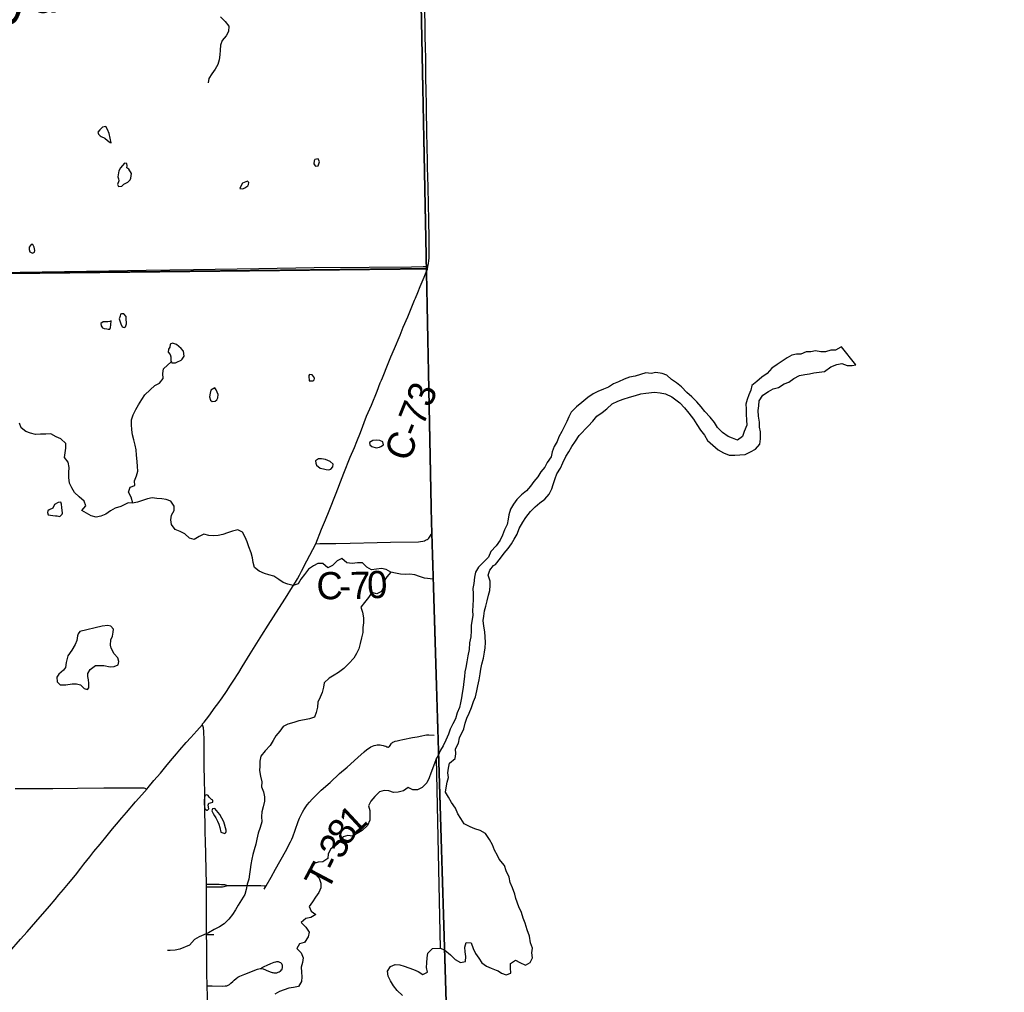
# Model space of a CAD drawing. Header units: feet. Extents: x 2113747 to 2516209, y 960708 to 1356798.
# Tile 44 of 253: x 2377142 to 2387991, y 1110886 to 1121601. Entities that reach past the tile are written whole.
import ezdxf

# ---------------------------------------------------------------- set-up
doc = ezdxf.new("R2010")
doc.units = ezdxf.units.FT
doc.header["$LTSCALE"] = 50
doc.header["$MEASUREMENT"] = 0
doc.linetypes.add('OhDOT_USTN3', pattern=[0.22, 0.165, -0.055])
for name, color, linetype in [('0_Xref', 7, 'Continuous'), ('GM_X_Adjacent_County', 251, 'OhDOT_USTN3'), ('GM_X_County', 251, 'OhDOT_USTN3'), ('GM_X_County_Road', 3, 'Continuous'), ('GM_X_County_Road_Text', 3, 'Continuous'), ('GM_X_Major_Lake', 5, 'Continuous'), ('GM_X_Minor_Lake', 5, 'Continuous'), ('GM_X_Minor_River', 5, 'Continuous'), ('GM_X_Township', 251, 'OhDOT_USTN3'), ('GM_X_Township_Road', 4, 'Continuous'), ('GM_X_Township_Road_Text', 4, 'Continuous'), ('GM_X_Unincorporated_Text', 251, 'Continuous')]:
    doc.layers.add(name, color=color, linetype=linetype)
doc.layers.add('GM_X_Major_Lake(Construction)', color=5, linetype='Continuous', lineweight=13)
doc.styles.add('Styledgn030', font='dgn030.shx')

# ---------------------------------------------------------------- blocks, each defined once
blk = doc.blocks.new('POR')
at = {"layer": 'GM_X_Adjacent_County', "flags": 128}
blk.add_lwpolyline([(2461446, 1146481), (2461815, 1146508), (2468501, 1146594), (2468903, 1146602), (2469250, 1146608), (2470516, 1146626), (2470658, 1146630), (2470854, 1146632), (2471224, 1146630), (2471501, 1146638), (2471535, 1146638), (2471569, 1146639), (2471852, 1146646), (2472669, 1146652), (2474029, 1146683), (2475461, 1146714), (2475598, 1146706), (2476719, 1146718), (2477075, 1146717), (2477431, 1146718), (2477862, 1146726), (2479217, 1146735), (2479591, 1146751), (2480562, 1146753), (2481240, 1146773), (2481592, 1146776), (2485346, 1146802), (2486294, 1146820), (2487526, 1146842), (2487813, 1146848), (2488775, 1146866), (2489784, 1146884), (2492871, 1146938), (2495470, 1146984), (2496130, 1147000), (2496768, 1147012), (2500522, 1147082), (2506258, 1147195), (2506689, 1147200), (2510324, 1147267), (2514318, 1147339), (2514417, 1142875), (2514429, 1142363), (2514456, 1141125), (2514543, 1137215), (2514552, 1136812), (2514607, 1134338), (2514661, 1131872), (2514669, 1131502), (2514823, 1124636), (2514949, 1121808), (2514964, 1121188), (2514978, 1117767), (2515134, 1110742), (2515205, 1107560), (2515275, 1104406), (2515284, 1104009), (2515312, 1102739), (2515440, 1096979), (2515498, 1094334), (2515501, 1094220), (2515531, 1092867), (2515615, 1089067), (2515733, 1083755), (2515777, 1081801), (2515852, 1078428), (2515971, 1073145), (2516037, 1070207), (2516095, 1067574), (2516120, 1066464), (2516201, 1062833), (2516209, 1062481), (2512567, 1062381), (2509164, 1062287), (2505810, 1062193), (2500621, 1062048), (2500414, 1062042), (2498309, 1061984), (2495107, 1061896), (2492469, 1061823), (2489822, 1061750), (2486104, 1061658), (2485005, 1061642), (2479733, 1061565), (2476570, 1061518), (2473214, 1061468), (2472728, 1061433), (2471933, 1061428), (2470175, 1061423), (2468742, 1061393), (2467237, 1061378), (2466844, 1061372), (2464849, 1061343), (2462350, 1061327), (2459830, 1061311), (2458722, 1061304), (2458011, 1061300), (2455381, 1061284), (2453535, 1061272), (2449492, 1061229), (2449376, 1061228), (2449282, 1061227), (2449065, 1061224), (2448923, 1061223), (2448740, 1061222), (2448613, 1061220), (2448474, 1061218), (2448409, 1061217), (2448115, 1061214), (2448102, 1061214), (2447998, 1061213), (2447868, 1061211), (2447734, 1061209), (2447544, 1061207), (2447405, 1061205), (2447279, 1061204), (2447148, 1061202), (2447039, 1061201), (2446927, 1061200), (2446865, 1061199), (2446737, 1061197), (2446704, 1061197), (2446530, 1061195), (2442614, 1061148), (2437390, 1061085), (2433044, 1061031), (2432611, 1061026), (2432542, 1064699), (2432414, 1071500), (2429751, 1071479), (2427171, 1071459), (2425200, 1071443), (2424849, 1071441), (2422738, 1071424), (2419992, 1071403), (2417303, 1071375), (2415738, 1071335), (2413099, 1071267), (2412743, 1071257), (2411790, 1071233), (2411809, 1070008), (2411868, 1066266), (2411872, 1065982), (2411934, 1062301), (2411955, 1060661), (2409201, 1060630), (2406943, 1060605), (2403484, 1060566), (2401658, 1060545), (2401082, 1060539), (2397145, 1060494), (2396853, 1060491), (2396714, 1060489), (2396646, 1060488), (2396320, 1060485), (2395972, 1060481), (2395754, 1060478), (2395607, 1060476), (2395309, 1060473), (2395153, 1060471), (2394961, 1060469), (2394781, 1060467), (2393076, 1060448), (2390208, 1060416), (2389372, 1060406), (2387879, 1060389), (2386524, 1060374), (2384816, 1060355), (2379836, 1060307), (2379648, 1060305), (2377958, 1060290), (2374357, 1060257), (2370152, 1060185), (2369459, 1060173), (2362013, 1060046), (2361743, 1060041), (2359309, 1060000), (2359287, 1061492), (2359267, 1062870), (2359263, 1063113), (2359261, 1063309), (2359227, 1064330), (2359227, 1064612), (2359220, 1064806), (2359220, 1064937), (2359209, 1065466), (2359204, 1065780), (2359201, 1066097), (2359199, 1066419), (2359197, 1066642), (2359192, 1066862), (2359186, 1066908), (2359177, 1067589), (2359175, 1067907), (2359167, 1068297), (2359157, 1068672), (2359151, 1068908), (2359149, 1069014), (2359121, 1070553), (2359123, 1070999), (2359120, 1072859), (2359117, 1073113), (2359100, 1074264), (2359077, 1075795), (2358989, 1081862), (2358880, 1089100), (2358848, 1091522), (2360599, 1091542), (2360811, 1091544), (2363494, 1091575), (2364291, 1091584), (2365146, 1091594), (2368829, 1091637), (2374063, 1091696), (2378988, 1091751), (2379221, 1091753), (2380307, 1091766), (2382125, 1091787), (2382074, 1096083), (2382044, 1104151), (2381679, 1116097), (2381624, 1118858), (2381544, 1122872), (2381524, 1123853), (2381422, 1128859), (2381409, 1129491), (2381388, 1130504), (2381380, 1130882), (2381343, 1132210), (2381336, 1132676), (2381334, 1132856), (2381269, 1137568), (2381235, 1140057), (2381158, 1145150), (2382496, 1145180), (2383055, 1145188), (2388382, 1145259), (2390179, 1145300), (2390674, 1145305), (2391157, 1145315), (2393911, 1145372), (2398484, 1145471), (2403523, 1145588), (2407758, 1145683), (2412897, 1145794), (2413179, 1145801), (2418494, 1145897), (2418652, 1145879), (2418971, 1145882), (2421201, 1145935), (2430211, 1146047), (2431501, 1146076), (2431940, 1146079), (2433884, 1146098), (2434890, 1146115), (2439879, 1146170), (2442911, 1146233), (2443037, 1146236), (2444274, 1146267), (2444666, 1146263), (2445581, 1146287), (2449101, 1146335), (2449776, 1146343), (2450051, 1146346), (2450451, 1146366), (2450952, 1146363), (2452179, 1146359), (2453860, 1146380), (2454115, 1146384), (2454401, 1146388), (2454737, 1146393), (2454902, 1146395), (2456023, 1146410), (2459610, 1146457), (2461446, 1146481)], dxfattribs=at)
at = {"layer": 'GM_X_County', "flags": 128}
blk.add_lwpolyline([(2353397, 1222451), (2356858, 1222526), (2358764, 1222568), (2364180, 1222723), (2365829, 1222755), (2369645, 1222836), (2372194, 1222881), (2374472, 1222924), (2379690, 1223029), (2379735, 1219826), (2379742, 1219374), (2379833, 1216178), (2380014, 1209139), (2380003, 1203413), (2380022, 1202249), (2380179, 1195356), (2380181, 1194352), (2380359, 1187412), (2380412, 1186569), (2380419, 1184193), (2380463, 1181823), (2380682, 1170163), (2380746, 1166807), (2380771, 1165044), (2380824, 1161382), (2380824, 1161039), (2380878, 1157552), (2380892, 1156694), (2381026, 1152330), (2381034, 1152023), (2381158, 1145150), (2381235, 1140057), (2381269, 1137568), (2381334, 1132856), (2381336, 1132676), (2381343, 1132210), (2381380, 1130882), (2381388, 1130504), (2381409, 1129491), (2381422, 1128859), (2381524, 1123853), (2381544, 1122872), (2381624, 1118858), (2381679, 1116097), (2382044, 1104151), (2382074, 1096083), (2382125, 1091787), (2380307, 1091766), (2379221, 1091753), (2378988, 1091751), (2374063, 1091696), (2368829, 1091637), (2365146, 1091594), (2364291, 1091584), (2363494, 1091575), (2360811, 1091544), (2360599, 1091542), (2358848, 1091522), (2355371, 1091477), (2352195, 1091435), (2348514, 1091386), (2345661, 1091348), (2342697, 1091308), (2341799, 1091296), (2335157, 1091206), (2333216, 1091180), (2331837, 1091161), (2328725, 1091118), (2328615, 1091117), (2326938, 1091094), (2326732, 1091091), (2324108, 1091056), (2318107, 1090974), (2313863, 1090917), (2307056, 1090903), (2301402, 1090840), (2299895, 1090831), (2299145, 1090827), (2298147, 1090820), (2294565, 1090800), (2294190, 1090795), (2291695, 1090779), (2287536, 1090733), (2283974, 1090692), (2281184, 1090660), (2280571, 1090646), (2279737, 1090638), (2276111, 1090564), (2275965, 1090561), (2275354, 1090544), (2275300, 1090545), (2274067, 1090515), (2274049, 1092053), (2274045, 1093010), (2274019, 1094549), (2274003, 1096382), (2273944, 1101977), (2273923, 1103969), (2273928, 1105260), (2273895, 1107881), (2273890, 1108659), (2273892, 1109492), (2273890, 1109708), (2273889, 1109866), (2273885, 1110318), (2273884, 1110420), (2273881, 1110748), (2273878, 1111173), (2273872, 1111794), (2273868, 1112294), (2273861, 1113069), (2273860, 1113281), (2273857, 1113575), (2273857, 1113636), (2273852, 1114201), (2273851, 1114281), (2273848, 1114656), (2273845, 1115019), (2273878, 1116829), (2273877, 1118817), (2273859, 1119170), (2273866, 1121327), (2273809, 1124393), (2273800, 1125028), (2273794, 1125938), (2273794, 1126045), (2273791, 1126395), (2273784, 1127599), (2273782, 1127896), (2273782, 1128013), (2273776, 1128908), (2273762, 1131307), (2273735, 1134958), (2273727, 1137672), (2273708, 1143906), (2273707, 1144117), (2273652, 1147706), (2273648, 1148193), (2273645, 1148717), (2273636, 1149823), (2273632, 1150488), (2273596, 1155295), (2273585, 1158808), (2273560, 1160546), (2273539, 1163372), (2273486, 1167056), (2273465, 1168621), (2273462, 1168895), (2273426, 1173044), (2273428, 1173104), (2273415, 1174720), (2273392, 1176176), (2273394, 1176620), (2273384, 1177023), (2273358, 1177776), (2273351, 1179125), (2273359, 1179654), (2273321, 1182083), (2273216, 1187364), (2273164, 1190519), (2273176, 1191453), (2273228, 1192712), (2273152, 1195400), (2273193, 1198453), (2273071, 1206556), (2272991, 1215563), (2272975, 1216501), (2272977, 1217406), (2272968, 1218487), (2272962, 1219225), (2272959, 1219527), (2272955, 1219996), (2272952, 1220381), (2272949, 1220734), (2272946, 1221095), (2272941, 1221646), (2274226, 1221624), (2276584, 1221584), (2279436, 1221567), (2287284, 1221586), (2287634, 1221587), (2288155, 1221588), (2289133, 1221589), (2291838, 1221592), (2294724, 1221588), (2295595, 1221591), (2298613, 1221605), (2299175, 1221609), (2303374, 1221676), (2308426, 1221766), (2313088, 1221841), (2315600, 1221874), (2319071, 1221920), (2326584, 1222061), (2327982, 1222076), (2333341, 1222133), (2335682, 1222157), (2338510, 1222201), (2341239, 1222245), (2343737, 1222286), (2344324, 1222288), (2349300, 1222361), (2350843, 1222395), (2353397, 1222451)], dxfattribs=at)
at = {"layer": 'GM_X_County_Road', "flags": 128}
for points in [[(2381641, 1118882), (2381648, 1118915), (2381652, 1118945), (2381654, 1118977), (2381654, 1119002), (2381653, 1119231), (2381651, 1119352), (2381649, 1119441), (2381648, 1119520), (2381642, 1119802), (2381641, 1119831), (2381636, 1120015), (2381631, 1120235), (2381628, 1120330), (2381625, 1120641), (2381621, 1120848), (2381619, 1120933), (2381617, 1121186), (2381613, 1121288), (2381610, 1121425), (2381609, 1121511), (2381607, 1121721)], [(2373760, 1118784), (2373944, 1118788), (2374414, 1118794), (2375021, 1118799), (2375661, 1118805), (2376409, 1118811), (2376901, 1118817), (2377390, 1118824), (2378125, 1118834), (2378535, 1118841), (2379057, 1118848), (2379779, 1118860), (2380386, 1118870), (2380993, 1118875), (2381459, 1118879), (2381589, 1118881), (2381641, 1118882)], [(2380404, 1115828), (2380469, 1115987), (2380513, 1116092), (2380552, 1116192), (2380629, 1116385), (2380697, 1116558), (2380714, 1116604), (2380785, 1116780), (2380830, 1116889), (2380857, 1116956), (2380896, 1117054), (2380965, 1117233), (2381017, 1117355), (2381080, 1117510), (2381115, 1117599), (2381128, 1117629), (2381139, 1117656), (2381204, 1117814), (2381233, 1117887), (2381271, 1117978), (2381333, 1118126), (2381369, 1118214), (2381418, 1118329), (2381449, 1118402), (2381494, 1118511), (2381503, 1118532), (2381528, 1118596), (2381556, 1118663), (2381577, 1118714), (2381599, 1118765), (2381622, 1118821), (2381634, 1118854), (2381641, 1118882)], [(2380404, 1115828), (2380450, 1115830), (2380625, 1115831), (2380785, 1115834), (2381080, 1115841), (2381227, 1115844), (2381537, 1115849), (2381560, 1115851), (2381585, 1115856), (2381601, 1115860), (2381615, 1115866), (2381631, 1115875), (2381642, 1115881), (2381652, 1115891), (2381666, 1115911), (2381677, 1115930), (2381687, 1115952)], [(2379158, 1113842), (2379176, 1113863), (2379226, 1113928), (2379297, 1114026), (2379325, 1114063), (2379372, 1114129), (2379420, 1114200), (2379467, 1114271), (2379494, 1114312), (2379556, 1114409), (2379594, 1114470), (2379683, 1114615), (2379812, 1114821), (2379881, 1114930), (2379998, 1115115), (2380071, 1115228), (2380148, 1115353), (2380180, 1115406), (2380202, 1115441), (2380224, 1115482), (2380246, 1115524), (2380306, 1115638), (2380372, 1115765), (2380404, 1115828)], [(2378546, 1113129), (2378557, 1113142), (2378620, 1113218), (2378693, 1113302), (2378769, 1113393), (2378826, 1113460), (2378870, 1113513), (2378908, 1113558), (2378977, 1113637), (2379027, 1113694), (2379093, 1113766), (2379155, 1113838), (2379158, 1113842)], [(2379199, 1112078), (2379192, 1112398), (2379188, 1112562), (2379186, 1112637), (2379185, 1112758), (2379184, 1112850), (2379181, 1113050), (2379178, 1113257), (2379176, 1113348), (2379175, 1113411), (2379174, 1113479), (2379175, 1113532), (2379174, 1113581), (2379174, 1113650), (2379174, 1113689), (2379172, 1113734), (2379170, 1113760), (2379166, 1113799), (2379162, 1113820), (2379158, 1113842)], [(2377091, 1113130), (2377215, 1113131), (2377507, 1113132), (2377780, 1113134), (2378070, 1113139), (2378286, 1113140), (2378393, 1113139), (2378500, 1113138), (2378511, 1113137), (2378520, 1113136), (2378530, 1113133), (2378546, 1113129)], [(2377030, 1111332), (2377151, 1111470), (2377225, 1111553), (2377321, 1111662), (2377472, 1111834), (2377533, 1111909), (2377575, 1111959), (2377625, 1112020), (2377679, 1112085), (2377756, 1112178), (2377815, 1112254), (2377848, 1112298), (2377914, 1112380), (2377959, 1112436), (2378028, 1112518), (2378106, 1112615), (2378166, 1112687), (2378209, 1112737), (2378268, 1112807), (2378319, 1112867), (2378420, 1112983), (2378489, 1113062), (2378546, 1113129)], [(2379200, 1112047), (2379200, 1112060), (2379199, 1112078)], [(2379202, 1111521), (2379202, 1111562), (2379202, 1111713), (2379202, 1111861), (2379200, 1111998), (2379200, 1112047)], [(2379209, 1110958), (2379206, 1111097), (2379204, 1111280), (2379204, 1111408), (2379202, 1111521)], [(2379209, 1110958), (2379265, 1110958), (2379379, 1110954), (2379405, 1110956), (2379423, 1110959), (2379438, 1110965), (2379455, 1110973), (2379470, 1110985), (2379491, 1111004), (2379507, 1111021), (2379526, 1111037), (2379545, 1111051), (2379568, 1111062), (2379622, 1111085), (2379762, 1111140), (2379779, 1111146), (2379791, 1111148), (2379801, 1111148), (2379812, 1111147), (2379825, 1111143), (2379883, 1111119), (2379913, 1111108), (2379924, 1111105), (2379932, 1111103), (2379941, 1111102), (2379951, 1111101), (2379963, 1111101), (2379974, 1111102), (2379982, 1111103), (2379990, 1111106), (2380002, 1111111), (2380012, 1111117), (2380021, 1111124), (2380028, 1111132), (2380033, 1111139), (2380036, 1111148), (2380039, 1111156), (2380039, 1111165), (2380040, 1111173), (2380038, 1111182), (2380035, 1111192), (2380030, 1111200), (2380024, 1111208), (2380019, 1111212), (2380010, 1111216), (2380002, 1111219), (2379993, 1111221), (2379983, 1111221), (2379972, 1111221), (2379960, 1111219), (2379944, 1111214), (2379907, 1111200), (2379867, 1111183), (2379831, 1111168), (2379817, 1111161), (2379812, 1111156), (2379807, 1111151)], [(2379232, 1109573), (2379230, 1109767), (2379226, 1109938), (2379223, 1110174), (2379220, 1110344), (2379216, 1110679), (2379213, 1110840), (2379209, 1110958)]]:
    blk.add_lwpolyline(points, dxfattribs=at)
at = {"layer": 'GM_X_Major_Lake'}
for p, q in [((2386357, 1117800), (2386197, 1117998)), ((2381778, 1111372), (2381736, 1113467))]:
    blk.add_line(p, q, dxfattribs=at)
at = {"layer": 'GM_X_Major_Lake', "flags": 128}
for points in [[(2386197, 1117998), (2386191, 1117992), (2386131, 1117962), (2386079, 1117959)], [(2386079, 1117959), (2386021, 1117941), (2385969, 1117942), (2385912, 1117954), (2385858, 1117941), (2385808, 1117943), (2385750, 1117918), (2385700, 1117918), (2385650, 1117905), (2385598, 1117877), (2385542, 1117840), (2385490, 1117802), (2385430, 1117761), (2385380, 1117705), (2385320, 1117664), (2385263, 1117617), (2385211, 1117571), (2385199, 1117521), (2385176, 1117468), (2385158, 1117418), (2385144, 1117366), (2385147, 1117313), (2385147, 1117255), (2385150, 1117191), (2385153, 1117135), (2385125, 1117064), (2385107, 1117008), (2385052, 1116969), (2384997, 1116991), (2384947, 1117011), (2384886, 1117054), (2384831, 1117108), (2384799, 1117164), (2384750, 1117224), (2384693, 1117284), (2384653, 1117338), (2384604, 1117393), (2384547, 1117447), (2384493, 1117495), (2384436, 1117555), (2384379, 1117600), (2384325, 1117638), (2384272, 1117686), (2384222, 1117705), (2384153, 1117715), (2384099, 1117704), (2384041, 1117710), (2383983, 1117691), (2383925, 1117675), (2383862, 1117662), (2383802, 1117640), (2383742, 1117611), (2383686, 1117589), (2383631, 1117552), (2383575, 1117530), (2383514, 1117507), (2383460, 1117480), (2383403, 1117440), (2383335, 1117385), (2383277, 1117335), (2383219, 1117276), (2383194, 1117225), (2383170, 1117175), (2383144, 1117123), (2383115, 1117066), (2383083, 1117006), (2383066, 1116956), (2383032, 1116899), (2383010, 1116839), (2382997, 1116784), (2382955, 1116724), (2382928, 1116671), (2382884, 1116621), (2382852, 1116566), (2382808, 1116514), (2382769, 1116463), (2382727, 1116411), (2382673, 1116368), (2382619, 1116316), (2382582, 1116265), (2382550, 1116209), (2382531, 1116148), (2382523, 1116098), (2382512, 1116040), (2382486, 1115980), (2382464, 1115923), (2382437, 1115867), (2382393, 1115806), (2382333, 1115741)], [(2385280, 1117296), (2385285, 1117347), (2385291, 1117401), (2385330, 1117463), (2385394, 1117504), (2385446, 1117535), (2385502, 1117551), (2385564, 1117588), (2385616, 1117608), (2385672, 1117647), (2385734, 1117681), (2385792, 1117694), (2385844, 1117700), (2385894, 1117709), (2385951, 1117717), (2386011, 1117724), (2386081, 1117776), (2386147, 1117803), (2386201, 1117812), (2386259, 1117790), (2386315, 1117790), (2386357, 1117800)], [(2382363, 1115589), (2382385, 1115601), (2382439, 1115668), (2382480, 1115725), (2382524, 1115777), (2382560, 1115828), (2382591, 1115878), (2382623, 1115934), (2382646, 1115997), (2382686, 1116067), (2382718, 1116118), (2382771, 1116183), (2382823, 1116235), (2382875, 1116280), (2382929, 1116318), (2382976, 1116375), (2383006, 1116431), (2383020, 1116482), (2383041, 1116546), (2383061, 1116598), (2383100, 1116659), (2383128, 1116721), (2383159, 1116788), (2383193, 1116840), (2383225, 1116899), (2383266, 1116959), (2383306, 1117020), (2383407, 1117125), (2383459, 1117179), (2383501, 1117232), (2383561, 1117275), (2383613, 1117315), (2383670, 1117370), (2383734, 1117400), (2383790, 1117421), (2383860, 1117444), (2383929, 1117462), (2383985, 1117481), (2384041, 1117487), (2384137, 1117498), (2384199, 1117490), (2384260, 1117479), (2384328, 1117445), (2384417, 1117380), (2384468, 1117324), (2384517, 1117266), (2384566, 1117200), (2384602, 1117140), (2384643, 1117081), (2384688, 1117023), (2384720, 1116967), (2384779, 1116913), (2384840, 1116863), (2384896, 1116828), (2384959, 1116804), (2385023, 1116803), (2385077, 1116809), (2385137, 1116812), (2385193, 1116842), (2385251, 1116869), (2385299, 1116925), (2385304, 1116984), (2385304, 1117060), (2385295, 1117114), (2385295, 1117166), (2385284, 1117232), (2385280, 1117296)], [(2382333, 1115741), (2382309, 1115681), (2382256, 1115630), (2382197, 1115571), (2382163, 1115514), (2382154, 1115460), (2382145, 1115389), (2382136, 1115333), (2382139, 1115279), (2382138, 1115214), (2382136, 1115148), (2382133, 1115090), (2382136, 1115040), (2382117, 1114927), (2382118, 1114867), (2382113, 1114804), (2382100, 1114736), (2382095, 1114664), (2382082, 1114593), (2382069, 1114525), (2382060, 1114466), (2382048, 1114416), (2382045, 1114364), (2382036, 1114309), (2382027, 1114245), (2382019, 1114183), (2382012, 1114130), (2382001, 1114076), (2381988, 1114023), (2381962, 1113965), (2381943, 1113900), (2381916, 1113842), (2381885, 1113785), (2381867, 1113731), (2381838, 1113664), (2381807, 1113603), (2381780, 1113553), (2381754, 1113496), (2381736, 1113467)], [(2382427, 1112352), (2382407, 1112394), (2382374, 1112452), (2382351, 1112512), (2382318, 1112568), (2382275, 1112636), (2382216, 1112669), (2382156, 1112688), (2382106, 1112708), (2382041, 1112743), (2382004, 1112801), (2381970, 1112852), (2381943, 1112916), (2381900, 1112976), (2381869, 1113034), (2381836, 1113090), (2381841, 1113140), (2381853, 1113200), (2381866, 1113253), (2381859, 1113305), (2381868, 1113357), (2381880, 1113412), (2381939, 1113463), (2381948, 1113513), (2381946, 1113567), (2381977, 1113630), (2381990, 1113688), (2382037, 1113789), (2382052, 1113852), (2382071, 1113906), (2382095, 1113961), (2382122, 1114023), (2382143, 1114088), (2382164, 1114142), (2382181, 1114207), (2382191, 1114261), (2382206, 1114328), (2382217, 1114396), (2382222, 1114446), (2382235, 1114501), (2382253, 1114567), (2382264, 1114632), (2382271, 1114682), (2382276, 1114738), (2382273, 1114802), (2382267, 1114857), (2382256, 1114921), (2382249, 1114981), (2382258, 1115031), (2382263, 1115088), (2382279, 1115140), (2382294, 1115200), (2382309, 1115263), (2382322, 1115313), (2382328, 1115366), (2382327, 1115416), (2382304, 1115482), (2382321, 1115536), (2382363, 1115589)], [(2381736, 1113467), (2381671, 1113300), (2381654, 1113248), (2381629, 1113195), (2381578, 1113144), (2381526, 1113115), (2381476, 1113118), (2381424, 1113143), (2381370, 1113104), (2381314, 1113090), (2381260, 1113087), (2381210, 1113104), (2381158, 1113111), (2381106, 1113094), (2381055, 1113043), (2381012, 1112992), (2380987, 1112941), (2381002, 1112888), (2381001, 1112837), (2381000, 1112781), (2380975, 1112724), (2380916, 1112669), (2380861, 1112636), (2380809, 1112607), (2380759, 1112612), (2380707, 1112599), (2380678, 1112548), (2380623, 1112501), (2380570, 1112467), (2380541, 1112413), (2380538, 1112360), (2380484, 1112325), (2380432, 1112318), (2380377, 1112303), (2380344, 1112252), (2380387, 1112201), (2380442, 1112144), (2380461, 1112090), (2380460, 1112038), (2380437, 1111987), (2380402, 1111934), (2380369, 1111881), (2380332, 1111830), (2380353, 1111779), (2380404, 1111744), (2380350, 1111710), (2380296, 1111699), (2380245, 1111656), (2380296, 1111605), (2380333, 1111547), (2380322, 1111497), (2380280, 1111436), (2380277, 1111434)], [(2382416, 1111124), (2382450, 1111097), (2382501, 1111077), (2382554, 1111096), (2382552, 1111154), (2382551, 1111204), (2382605, 1111241), (2382655, 1111216), (2382714, 1111186), (2382768, 1111213), (2382793, 1111267), (2382786, 1111320), (2382794, 1111374), (2382771, 1111430), (2382758, 1111504), (2382733, 1111576), (2382712, 1111646), (2382689, 1111702), (2382670, 1111764), (2382643, 1111826), (2382610, 1111918), (2382597, 1111968), (2382574, 1112036), (2382547, 1112096), (2382534, 1112154), (2382503, 1112224), (2382486, 1112282), (2382427, 1112352)], [(2380277, 1111434), (2380224, 1111421), (2380197, 1111370), (2380244, 1111319), (2380267, 1111267), (2380258, 1111215), (2380243, 1111162), (2380248, 1111108), (2380253, 1111056), (2380248, 1111004), (2380215, 1110951), (2380161, 1110938), (2380109, 1110931), (2380058, 1110914), (2380006, 1110895), (2379954, 1110864)], [(2381359, 1110849), (2381300, 1110904), (2381260, 1110958), (2381227, 1111011), (2381204, 1111065), (2381195, 1111119), (2381228, 1111170), (2381280, 1111191), (2381330, 1111190), (2381380, 1111175), (2381431, 1111156), (2381481, 1111139), (2381534, 1111114), (2381584, 1111083), (2381636, 1111108), (2381625, 1111160), (2381630, 1111210), (2381633, 1111264), (2381638, 1111316), (2381691, 1111368), (2381778, 1111372)], [(2381778, 1111372), (2381828, 1111352), (2381889, 1111299), (2381939, 1111247), (2381998, 1111216), (2382054, 1111227), (2382059, 1111281), (2382050, 1111331), (2382046, 1111385), (2382061, 1111436), (2382117, 1111431), (2382140, 1111367), (2382165, 1111313), (2382202, 1111261), (2382234, 1111209), (2382285, 1111174), (2382337, 1111152), (2382392, 1111131), (2382416, 1111124)]]:
    blk.add_lwpolyline(points, dxfattribs=at)
at = {"layer": 'GM_X_Major_Lake(Construction)'}
blk.add_line((2381736, 1113467), (2381778, 1111372), dxfattribs=at)
at = {"layer": 'GM_X_Minor_Lake'}
for p, q in [((2378040, 1120313), (2378079, 1120296)), ((2378236, 1119936), (2378223, 1119871)), ((2380384, 1120015), (2380398, 1119991)), ((2379624, 1119749), (2379658, 1119772)), ((2377247, 1119097), (2377246, 1119069)), ((2378318, 1118251), (2378314, 1118312)), ((2378113, 1118274), (2378063, 1118271)), ((2378875, 1117829), (2378920, 1117852)), ((2380391, 1117650), (2380382, 1117668)), ((2379326, 1117437), (2379329, 1117471)), ((2381069, 1116883), (2381107, 1116893)), ((2380414, 1116693), (2380452, 1116660)), ((2377506, 1116138), (2377537, 1116137)), ((2378051, 1114918), (2377804, 1114861)), ((2379174, 1113008), (2379175, 1112982)), ((2379390, 1112765), (2379348, 1112845))]:
    blk.add_line(p, q, dxfattribs=at)
at = {"layer": 'GM_X_Minor_Lake', "flags": 128}
for points in [[(2378079, 1120296), (2378111, 1120271), (2378138, 1120247), (2378150, 1120245), (2378141, 1120297), (2378130, 1120349), (2378111, 1120393), (2378092, 1120425), (2378056, 1120418), (2378025, 1120389), (2378003, 1120361), (2378010, 1120339), (2378028, 1120321), (2378040, 1120313)], [(2380398, 1119991), (2380406, 1119987), (2380432, 1119993), (2380447, 1120034), (2380431, 1120068), (2380395, 1120061), (2380387, 1120045), (2380384, 1120015)], [(2378223, 1119871), (2378230, 1119847), (2378234, 1119827), (2378221, 1119787), (2378233, 1119763), (2378267, 1119768), (2378289, 1119788), (2378333, 1119811), (2378358, 1119838), (2378368, 1119856), (2378373, 1119906), (2378346, 1119956), (2378323, 1119970), (2378327, 1119992), (2378323, 1120016), (2378298, 1120019), (2378255, 1119970), (2378236, 1119936)], [(2379658, 1119772), (2379665, 1119784), (2379667, 1119808), (2379652, 1119823), (2379599, 1119800), (2379579, 1119768), (2379568, 1119741), (2379602, 1119738), (2379624, 1119749)], [(2377246, 1119069), (2377256, 1119043), (2377283, 1119028), (2377304, 1119042), (2377308, 1119058), (2377303, 1119096), (2377289, 1119126), (2377269, 1119124), (2377247, 1119097)], [(2378314, 1118312), (2378314, 1118332), (2378289, 1118361), (2378265, 1118361), (2378253, 1118359), (2378248, 1118336), (2378240, 1118306), (2378251, 1118274), (2378256, 1118250), (2378270, 1118216), (2378292, 1118211), (2378310, 1118219), (2378318, 1118251)], [(2378063, 1118271), (2378035, 1118256), (2378040, 1118228), (2378054, 1118208), (2378074, 1118200), (2378104, 1118197), (2378119, 1118191), (2378135, 1118192), (2378144, 1118210), (2378148, 1118238), (2378151, 1118282), (2378135, 1118276), (2378113, 1118274)], [(2378920, 1117852), (2378932, 1117862), (2378954, 1117895), (2378949, 1117949), (2378920, 1117978), (2378895, 1118000), (2378871, 1118022), (2378827, 1118039), (2378799, 1118028), (2378795, 1117992), (2378782, 1117970), (2378779, 1117937), (2378799, 1117914), (2378806, 1117888), (2378806, 1117848), (2378817, 1117820), (2378859, 1117821), (2378875, 1117829)], [(2380382, 1117668), (2380366, 1117690), (2380336, 1117693), (2380330, 1117681), (2380330, 1117659), (2380331, 1117637), (2380331, 1117621), (2380375, 1117624), (2380388, 1117634), (2380391, 1117650)], [(2379329, 1117471), (2379308, 1117522), (2379291, 1117546), (2379248, 1117521), (2379240, 1117487), (2379233, 1117445), (2379244, 1117409), (2379262, 1117395), (2379298, 1117398), (2379316, 1117414), (2379326, 1117437)], [(2381107, 1116893), (2381121, 1116898), (2381150, 1116919), (2381142, 1116951), (2381111, 1116964), (2381069, 1116969), (2381033, 1116967), (2380996, 1116944), (2381000, 1116918), (2381024, 1116900), (2381069, 1116883)], [(2380452, 1116660), (2380491, 1116655), (2380521, 1116645), (2380549, 1116642), (2380571, 1116648), (2380592, 1116677), (2380596, 1116703), (2380565, 1116733), (2380513, 1116756), (2380468, 1116763), (2380436, 1116764), (2380403, 1116741), (2380405, 1116715), (2380414, 1116693)], [(2377537, 1116137), (2377555, 1116137), (2377583, 1116129), (2377612, 1116152), (2377616, 1116164), (2377607, 1116226), (2377602, 1116264), (2377596, 1116286), (2377568, 1116284), (2377526, 1116261), (2377507, 1116218), (2377469, 1116201), (2377451, 1116189), (2377450, 1116173), (2377458, 1116147), (2377506, 1116138)], [(2377804, 1114861), (2377787, 1114837), (2377781, 1114815), (2377772, 1114762), (2377753, 1114716), (2377716, 1114657), (2377673, 1114594), (2377655, 1114521), (2377646, 1114463), (2377626, 1114436), (2377573, 1114391), (2377552, 1114357), (2377557, 1114308), (2377590, 1114273), (2377652, 1114272), (2377720, 1114284), (2377768, 1114283), (2377812, 1114275), (2377853, 1114232), (2377891, 1114221), (2377905, 1114239), (2377904, 1114293), (2377899, 1114327), (2377894, 1114365), (2377894, 1114399), (2377919, 1114444), (2377978, 1114485), (2378068, 1114487), (2378140, 1114473), (2378182, 1114475), (2378226, 1114492), (2378235, 1114531), (2378223, 1114571), (2378182, 1114614), (2378152, 1114678), (2378142, 1114711), (2378145, 1114770), (2378164, 1114810), (2378173, 1114853), (2378176, 1114885), (2378146, 1114920), (2378115, 1114928), (2378051, 1114918)], [(2379175, 1112982), (2379174, 1112958), (2379178, 1112934), (2379183, 1112906), (2379203, 1112894), (2379213, 1112892), (2379227, 1112909), (2379220, 1112947), (2379226, 1112971), (2379246, 1112975), (2379270, 1112982), (2379271, 1113004), (2379255, 1113009), (2379241, 1113025), (2379230, 1113035), (2379220, 1113055), (2379204, 1113061), (2379182, 1113054), (2379177, 1113026), (2379174, 1113008)], [(2379348, 1112845), (2379330, 1112866), (2379311, 1112890), (2379291, 1112912), (2379267, 1112909), (2379259, 1112887), (2379274, 1112855), (2379289, 1112829), (2379303, 1112808), (2379322, 1112772), (2379337, 1112738), (2379347, 1112700), (2379360, 1112652), (2379382, 1112643), (2379403, 1112637), (2379414, 1112647), (2379416, 1112657), (2379416, 1112673), (2379390, 1112765)]]:
    blk.add_lwpolyline(points, dxfattribs=at)
at = {"layer": 'GM_X_Minor_River', "flags": 128}
for points in [[(2379356, 1121632), (2379407, 1121581), (2379448, 1121529), (2379443, 1121473), (2379416, 1121422), (2379373, 1121371), (2379354, 1121321), (2379351, 1121267), (2379348, 1121214), (2379341, 1121158), (2379324, 1121108), (2379297, 1121055), (2379258, 1121004), (2379227, 1120953), (2379218, 1120907)], [(2378389, 1116276), (2378372, 1116340), (2378343, 1116397), (2378358, 1116450), (2378411, 1116469), (2378408, 1116521), (2378429, 1116576), (2378444, 1116628), (2378441, 1116680), (2378438, 1116735), (2378431, 1116803), (2378427, 1116861), (2378416, 1116913), (2378401, 1116973), (2378386, 1117029), (2378379, 1117083), (2378374, 1117143), (2378375, 1117193), (2378394, 1117247), (2378423, 1117306), (2378452, 1117357), (2378487, 1117416), (2378522, 1117467), (2378579, 1117522), (2378632, 1117573), (2378683, 1117598), (2378722, 1117649), (2378721, 1117704), (2378728, 1117754), (2378812, 1117832)], [(2377429, 1117036), (2377372, 1117036), (2377316, 1117031), (2377262, 1117046), (2377210, 1117065), (2377159, 1117106), (2377140, 1117158)], [(2381697, 1115439), (2381603, 1115448), (2381546, 1115467), (2381495, 1115487), (2381441, 1115492), (2381389, 1115490), (2381339, 1115493), (2381285, 1115502), (2381232, 1115515), (2381182, 1115545), (2381129, 1115556), (2381075, 1115548), (2381019, 1115539), (2380969, 1115568), (2380918, 1115618), (2380866, 1115619), (2380804, 1115609), (2380748, 1115618), (2380692, 1115667), (2380641, 1115638), (2380590, 1115587), (2380538, 1115562), (2380483, 1115609), (2380429, 1115610), (2380378, 1115583), (2380326, 1115546), (2380279, 1115489), (2380240, 1115436), (2380209, 1115385), (2380156, 1115366), (2380097, 1115381), (2380047, 1115400), (2379996, 1115435), (2379943, 1115470), (2379889, 1115487), (2379839, 1115500), (2379780, 1115525), (2379729, 1115566), (2379716, 1115620), (2379709, 1115674), (2379694, 1115726), (2379668, 1115794), (2379649, 1115849), (2379626, 1115901), (2379597, 1115955), (2379547, 1115982), (2379487, 1115965), (2379431, 1115947), (2379379, 1115930), (2379328, 1115917), (2379275, 1115916), (2379225, 1115919), (2379173, 1115932), (2379119, 1115909), (2379066, 1115876), (2379012, 1115889), (2378961, 1115936), (2378910, 1115963), (2378857, 1115986), (2378816, 1116040), (2378809, 1116092), (2378816, 1116142), (2378843, 1116193), (2378844, 1116243), (2378807, 1116296), (2378757, 1116317), (2378707, 1116322), (2378652, 1116327), (2378602, 1116332), (2378550, 1116323), (2378497, 1116304), (2378441, 1116285), (2378387, 1116276), (2378337, 1116279), (2378256, 1116237), (2378196, 1116220), (2378144, 1116189), (2378091, 1116152), (2378037, 1116130), (2377986, 1116121), (2377931, 1116136), (2377880, 1116165), (2377828, 1116193), (2377873, 1116246), (2377854, 1116297), (2377797, 1116346), (2377746, 1116392), (2377717, 1116443), (2377692, 1116497), (2377684, 1116557), (2377685, 1116611), (2377688, 1116669), (2377675, 1116725), (2377638, 1116777), (2377643, 1116829), (2377650, 1116881), (2377651, 1116932), (2377596, 1116985), (2377545, 1117004), (2377485, 1117037), (2377429, 1117036)], [(2381232, 1115515), (2381187, 1115464), (2381152, 1115410), (2381151, 1115351), (2381130, 1115301), (2381079, 1115276), (2381022, 1115289), (2380985, 1115236), (2380942, 1115181), (2380903, 1115130), (2380921, 1115074), (2380932, 1115010), (2380931, 1114958), (2380924, 1114905), (2380923, 1114849), (2380908, 1114790), (2380893, 1114728), (2380879, 1114669), (2380853, 1114619), (2380824, 1114566), (2380768, 1114507), (2380715, 1114453), (2380657, 1114408), (2380606, 1114381), (2380552, 1114346), (2380497, 1114297), (2380490, 1114246), (2380475, 1114190), (2380452, 1114139), (2380429, 1114084), (2380423, 1114026), (2380408, 1113970), (2380389, 1113917), (2380337, 1113900), (2380279, 1113887), (2380217, 1113876), (2380164, 1113858), (2380098, 1113839), (2380046, 1113814), (2380007, 1113763), (2379964, 1113712), (2379935, 1113661), (2379902, 1113606), (2379847, 1113547), (2379800, 1113486), (2379789, 1113432), (2379788, 1113379), (2379785, 1113329), (2379797, 1113269), (2379810, 1113205), (2379807, 1113151), (2379830, 1113093), (2379841, 1113041), (2379840, 1112991), (2379827, 1112930), (2379812, 1112876), (2379808, 1112822), (2379809, 1112765), (2379792, 1112703), (2379769, 1112640), (2379754, 1112574), (2379745, 1112519), (2379725, 1112457), (2379710, 1112404), (2379701, 1112354), (2379690, 1112295), (2379683, 1112239), (2379676, 1112189), (2379667, 1112132), (2379650, 1112076), (2379639, 1112019), (2379622, 1111965), (2379587, 1111906), (2379550, 1111845), (2379521, 1111794), (2379488, 1111744), (2379447, 1111690), (2379396, 1111641), (2379343, 1111608), (2379287, 1111579), (2379224, 1111540), (2379121, 1111497), (2379067, 1111466), (2379014, 1111407), (2378907, 1111361), (2378855, 1111352), (2378801, 1111348), (2378771, 1111346)]]:
    blk.add_lwpolyline(points, dxfattribs=at)
at = {"layer": 'GM_X_Township', "flags": 128}
for points in [[(2354684, 1144590), (2357109, 1144633), (2358256, 1144669), (2362173, 1144744), (2362464, 1144745), (2367687, 1144872), (2373026, 1144962), (2373298, 1144968), (2376850, 1145035), (2381158, 1145150), (2381235, 1140057), (2381269, 1137568), (2381334, 1132856), (2381336, 1132676), (2381343, 1132210), (2381380, 1130882), (2381388, 1130504), (2381409, 1129491), (2381422, 1128859), (2381524, 1123853), (2381544, 1122872), (2381624, 1118858), (2373701, 1118770), (2373456, 1118772), (2368326, 1118723), (2362961, 1118611), (2355016, 1118560), (2354927, 1125372), (2354900, 1127851), (2354823, 1131921), (2354770, 1134464), (2354692, 1139090), (2354716, 1139626), (2354684, 1144590)], [(2355016, 1118560), (2362961, 1118611), (2368326, 1118723), (2373456, 1118772), (2373701, 1118770), (2381624, 1118858), (2381679, 1116097), (2382044, 1104151), (2382074, 1096083), (2382125, 1091787), (2380307, 1091766), (2379221, 1091753), (2378988, 1091751), (2374063, 1091696), (2368829, 1091637), (2365146, 1091594), (2364291, 1091584), (2363494, 1091575), (2360811, 1091544), (2360599, 1091542), (2358848, 1091522), (2355371, 1091477), (2355327, 1097667), (2355321, 1098179), (2355239, 1104830), (2355017, 1118477), (2355016, 1118560)]]:
    blk.add_lwpolyline(points, dxfattribs=at)
at = {"layer": 'GM_X_Township_Road', "flags": 128}
for points in [[(2379860, 1112059), (2379914, 1112153), (2379962, 1112241), (2380071, 1112439), (2380125, 1112543), (2380140, 1112574), (2380151, 1112600), (2380176, 1112672), (2380211, 1112766), (2380225, 1112804), (2380237, 1112828), (2380246, 1112849), (2380258, 1112872), (2380272, 1112895), (2380288, 1112919), (2380311, 1112952), (2380336, 1112982), (2380365, 1113014), (2380407, 1113056), (2380466, 1113112), (2380562, 1113199), (2380668, 1113296), (2380750, 1113368), (2380867, 1113472), (2380938, 1113537), (2380969, 1113562), (2380996, 1113579), (2381012, 1113590), (2381029, 1113597), (2381048, 1113604), (2381066, 1113609), (2381082, 1113611), (2381097, 1113612), (2381113, 1113611), (2381129, 1113609), (2381146, 1113605), (2381160, 1113601), (2381175, 1113596), (2381186, 1113592), (2381191, 1113590), (2381197, 1113588), (2381201, 1113587), (2381205, 1113588), (2381210, 1113590), (2381216, 1113595), (2381224, 1113606), (2381234, 1113622), (2381240, 1113629), (2381245, 1113634), (2381255, 1113641), (2381266, 1113647), (2381280, 1113652), (2381300, 1113657), (2381330, 1113664), (2381365, 1113672), (2381472, 1113692), (2381523, 1113702), (2381574, 1113713), (2381608, 1113719), (2381626, 1113721), (2381649, 1113721), (2381711, 1113720)], [(2379199, 1112078), (2379236, 1112078), (2379342, 1112076), (2379366, 1112075), (2379388, 1112073), (2379399, 1112072), (2379410, 1112070), (2379421, 1112068), (2379431, 1112064)], [(2379200, 1112047), (2379227, 1112048), (2379262, 1112048), (2379325, 1112048), (2379361, 1112049), (2379378, 1112049), (2379394, 1112051), (2379406, 1112054), (2379420, 1112058), (2379431, 1112064)], [(2379431, 1112064), (2379486, 1112064), (2379637, 1112064), (2379801, 1112062), (2379836, 1112060), (2379860, 1112059)], [(2379838, 1112022), (2379860, 1112059)], [(2379202, 1111521), (2379254, 1111523), (2379283, 1111524)]]:
    blk.add_lwpolyline(points, dxfattribs=at)
at = {"layer": 'GM_X_County_Road_Text', "char_height": 300, "attachment_point": 7, "line_spacing_factor": 0.8, "style": 'Styledgn030'}
for s, insert, rotation in [('{\\Fdgn000|c0;\\C256;C-73}', (2381433, 1116717), 68.1988), ('{\\Fdgn000|c0;\\C256;C}', (2380416, 1115209), 1.1202), ('{\\Fdgn000|c0;\\C256;7}', (2380787, 1115217), 1.2382), ('{\\Fdgn000|c0;\\C256;0}', (2380975, 1115221), 1.787), ('{\\Fdgn000|c0;\\C256;-}', (2380663, 1115214), 1.1319)]:
    blk.add_mtext(s, dxfattribs=dict(at, insert=insert, rotation=rotation))
at = {"layer": 'GM_X_Township_Road_Text', "char_height": 300, "attachment_point": 7, "line_spacing_factor": 0.8, "style": 'Styledgn030'}
for s, insert, rotation in [('{\\Fdgn000|c0;\\C256;1}', (2380831, 1112604), 42.8432), ('{\\Fdgn000|c0;\\C256;8}', (2380765, 1112484), 58.3035), ('{\\Fdgn000|c0;\\C256;3}', (2380711, 1112340), 68.518), ('{\\Fdgn000|c0;\\C256;T}', (2380533, 1111988), 62.1526), ('{\\Fdgn000|c0;\\C256;-}', (2380645, 1112200), 64.2792)]:
    blk.add_mtext(s, dxfattribs=dict(at, insert=insert, rotation=rotation))
at = {"layer": 'GM_X_Unincorporated_Text', "insert": (2376242, 1121552), "char_height": 417, "attachment_point": 7, "rotation": 0, "line_spacing_factor": 0.8, "style": 'Styledgn030'}
blk.add_mtext('{\\Fdgn000|c0;\\C256;Lloyd}', dxfattribs=at)

msp = doc.modelspace()

# ---------------------------------------------------------------- block references
at = {"layer": '0_Xref'}
msp.add_blockref('POR', (0, 0), dxfattribs=at)

doc.saveas('drawing.dxf')
